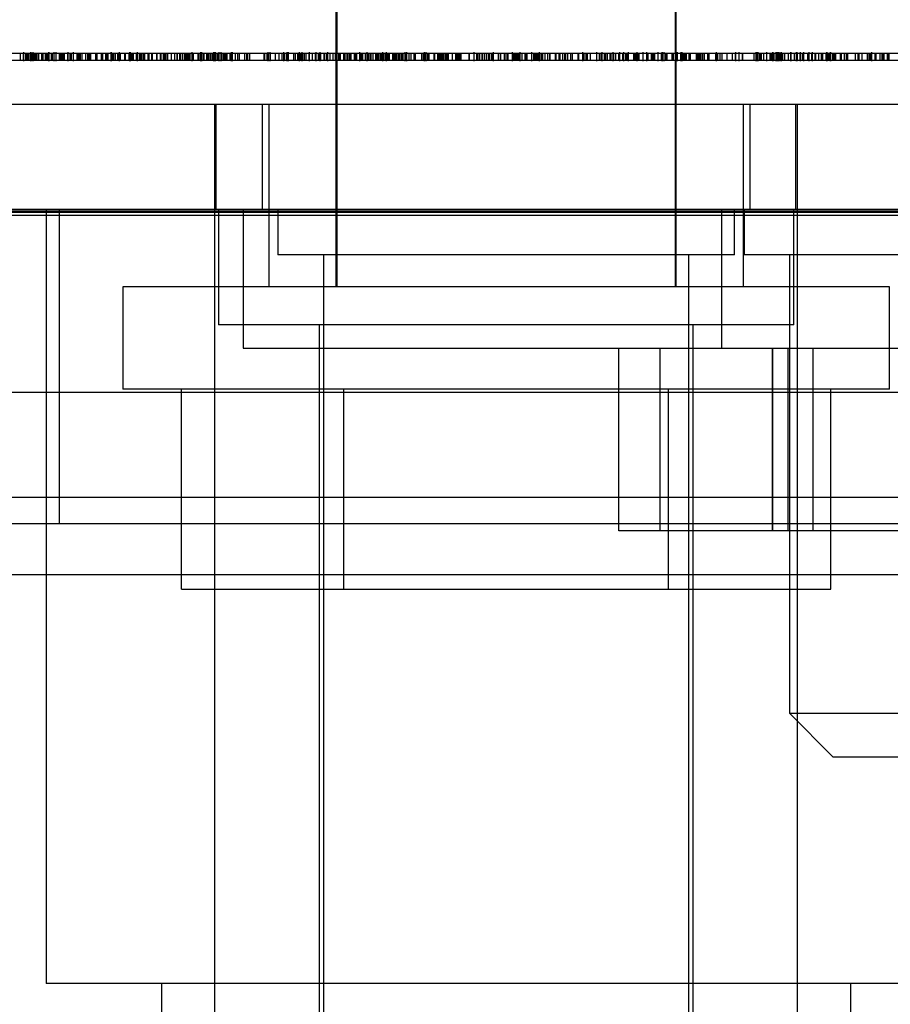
# Model space of a CAD drawing. Header units: inches. Extents: x 1 to 240, y -1 to 159.
# Tile 8 of 108: x 78.372 to 78.968, y 29.529 to 30.203. Entities that reach past the tile are written whole.
import ezdxf
from ezdxf.enums import TextEntityAlignment as Align
from ezdxf.lldxf.tags import DXFTag

# ---------------------------------------------------------------- set-up
doc = ezdxf.new("R2010")
doc.units = ezdxf.units.IN
doc.header["$MEASUREMENT"] = 0
for name, color, linetype in [('COM43544', 7, 'Continuous'), ('COM54932', 7, 'Continuous'), ('COM70219', 7, 'Continuous'), ('COM70657-17', 7, 'Continuous'), ('Default', 7, 'Continuous'), ('HAN13060', 7, 'Continuous'), ('HAN13060_SCREW', 7, 'Continuous'), ('HAN_NUT', 7, 'Continuous'), ('LAB20180', 7, 'Continuous'), ('LOC13320', 7, 'Continuous'), ('NTS17050', 7, 'Continuous'), ('STD21879', 7, 'Continuous'), ('STD26057', 7, 'Continuous')]:
    doc.layers.add(name, color=color, linetype=linetype)
doc.styles.add('SEACAD_Times_New_Roman', font='times.ttf')
tags = doc.linetypes.add('HIDDEN2', pattern=[0.1875, 0.125, -0.0625]).pattern_tags.tags
tags[6:7] = [DXFTag(74, 4), DXFTag(75, 0), DXFTag(340, '0'), DXFTag(46, 0.0), DXFTag(50, 0.0), DXFTag(44, 0.0), DXFTag(45, 0.0)]
tags[4:5] = [DXFTag(74, 4), DXFTag(75, 0), DXFTag(340, '0'), DXFTag(46, 0.0), DXFTag(50, 0.0), DXFTag(44, 0.0), DXFTag(45, 0.0)]
doc.dimstyles.new('HAMMOND_(STH_-_240x160)', dxfattribs={"dimtxt": 1, "dimasz": 1.25, "dimexe": 0.5, "dimexo": 0.5, "dimgap": 0.25, "dimtad": 0, "dimtih": 1, "dimtoh": 1, "dimzin": 0, "dimdsep": 46, "dimtxsty": 'SEACAD_Times_New_Roman', "dimblk1": '_SE_FILLED', "dimblk2": '_SE_FILLED', "dimsah": 1, "dimcen": 0.5, "dimadec": 0, "dimazin": 0, "dimtfac": 0.8, "dimtofl": 0, "dimtmove": 0, "dimatfit": 3, "dimfxl": 1, "dimtolj": 1, "dimtzin": 0, "dimarcsym": 0})

# ---------------------------------------------------------------- blocks, each defined once
blk = doc.blocks.new('SE6')
at = {"layer": 'COM43544', "color": 7, "linetype": 'HIDDEN2'}
for p, q in [((52.39931, 29.94832), (79.76156, 29.94832)), ((52.39931, 29.87632), (79.76156, 29.87632))]:
    blk.add_line(p, q, dxfattribs=at)
at = {"layer": 'COM54932', "color": 7, "linetype": 'HIDDEN2'}
for p, q in [((78.52538, 30.07344), (78.52538, 29.97844)), ((78.85288, 30.07344), (78.85288, 29.97844)), ((78.52538, 29.97844), (79.47538, 29.97844))]:
    blk.add_line(p, q, dxfattribs=at)
at = {"layer": 'COM70219', "color": 7, "linetype": 'HIDDEN2'}
for p, q in [((52.66238, 30.07244), (79.50138, 30.07244)), ((52.66238, 30.07144), (79.50138, 30.07144)), ((52.66238, 30.06944), (79.50138, 30.06944)), ((52.66238, 29.82344), (79.50138, 29.82344))]:
    blk.add_line(p, q, dxfattribs=at)
at = {"layer": 'COM70657-17', "color": 7, "linetype": 'Continuous'}
blk.add_line((52.12638, 30.14544), (80.03538, 30.14544), dxfattribs=at)
at = {"layer": 'COM70657-17', "color": 7, "linetype": 'HIDDEN2'}
for p, q in [((78.50692, 30.07344), (78.50692, 30.14544)), ((78.53838, 30.14544), (78.53838, 30.07344)), ((78.87238, 30.07344), (78.87238, 30.14544)), ((78.90384, 30.07344), (78.90384, 30.14544)), ((52.12638, 30.07344), (80.03538, 30.07344))]:
    blk.add_line(p, q, dxfattribs=at)
at = {"layer": 'HAN13060', "color": 7, "linetype": 'HIDDEN2'}
for p, q in [((78.58888, 30.27044), (78.58888, 30.02044)), ((78.82188, 30.02044), (78.82188, 30.27044)), ((78.50581, 29.44344), (78.50581, 30.14544)), ((78.54288, 30.14544), (78.54288, 30.02044)), ((78.86788, 30.02044), (78.86788, 30.14544)), ((78.90495, 29.44344), (78.90495, 30.14544))]:
    blk.add_line(p, q, dxfattribs=at)
at = {"layer": 'HAN13060_SCREW', "color": 7, "linetype": 'HIDDEN2'}
for p, q in [((78.58938, 30.39544), (78.58938, 30.02044)), ((78.82138, 30.02044), (78.82138, 30.39544)), ((78.96788, 30.02044), (78.44288, 30.02044)), ((78.44288, 30.02044), (78.44288, 29.95044)), ((78.96788, 29.95044), (78.96788, 30.02044)), ((78.96788, 29.95044), (78.44288, 29.95044)), ((78.4831, 29.81344), (78.4831, 29.95044)), ((78.59424, 29.81344), (78.59424, 29.95044)), ((78.81652, 29.81344), (78.81652, 29.95044)), ((78.92766, 29.81344), (78.92766, 29.95044)), ((78.4831, 29.81344), (78.59424, 29.81344)), ((78.59424, 29.81344), (78.81652, 29.81344)), ((78.81652, 29.81344), (78.92766, 29.81344))]:
    blk.add_line(p, q, dxfattribs=at)
at = {"layer": 'HAN_NUT', "color": 7, "linetype": 'HIDDEN2'}
for p, q in [((78.39938, 30.07344), (78.39938, 29.85844)), ((78.09339, 29.85844), (78.39938, 29.85844)), ((78.39938, 29.85844), (79.01137, 29.85844))]:
    blk.add_line(p, q, dxfattribs=at)
at = {"layer": 'LAB20180', "color": 7, "linetype": 'HIDDEN2'}
for p, q in [((77.70634, 30.18044), (79.58041, 30.18044)), ((78.37258, 30.18044), (78.37258, 30.17544)), ((78.37464, 30.18044), (78.37464, 30.17544)), ((78.37525, 30.17482), (78.37525, 30.18107)), ((78.37619, 30.18044), (78.37619, 30.17544)), ((78.37638, 30.18044), (78.37638, 30.17544)), ((78.37643, 30.18044), (78.37643, 30.17544)), ((78.3772, 30.18044), (78.3772, 30.17544)), ((78.37754, 30.18044), (78.37754, 30.17544)), ((78.37836, 30.18044), (78.37836, 30.17544)), ((78.3785, 30.18044), (78.3785, 30.17544)), ((78.37856, 30.18044), (78.37856, 30.17544)), ((78.37986, 30.18107), (78.37986, 30.17482)), ((78.38, 30.17482), (78.38, 30.18107)), ((78.38069, 30.18044), (78.38069, 30.17544)), ((78.38147, 30.17482), (78.38147, 30.18107)), ((78.3815, 30.17482), (78.3815, 30.18107)), ((78.3817, 30.18044), (78.3817, 30.17544)), ((78.38268, 30.18044), (78.38268, 30.17544)), ((78.38283, 30.18044), (78.38283, 30.17544)), ((78.38359, 30.18044), (78.38359, 30.17544)), ((78.38366, 30.18044), (78.38366, 30.17544)), ((78.38385, 30.18044), (78.38385, 30.17544)), ((78.38402, 30.18044), (78.38402, 30.17544)), ((78.38512, 30.18044), (78.38512, 30.17544)), ((78.3873, 30.18044), (78.3873, 30.17544)), ((78.38752, 30.18044), (78.38752, 30.17544)), ((78.38813, 30.18044), (78.38813, 30.17544)), ((78.38823, 30.18044), (78.38823, 30.17544)), ((78.38977, 30.18044), (78.38977, 30.17544)), ((78.39065, 30.18044), (78.39065, 30.17544)), ((78.39124, 30.18044), (78.39124, 30.17544)), ((78.39209, 30.18107), (78.39209, 30.17482)), ((78.39216, 30.18107), (78.39216, 30.17482)), ((78.39379, 30.18044), (78.39379, 30.17544)), ((78.39455, 30.18044), (78.39455, 30.17544)), ((78.39461, 30.18044), (78.39461, 30.17544)), ((78.3957, 30.18107), (78.3957, 30.17482)), ((78.39727, 30.17482), (78.39727, 30.18107)), ((78.39929, 30.18044), (78.39929, 30.17544)), ((78.4003, 30.18044), (78.4003, 30.17544)), ((78.40082, 30.18044), (78.40082, 30.17544)), ((78.40158, 30.18044), (78.40158, 30.17544)), ((78.40196, 30.18044), (78.40196, 30.17544)), ((78.40279, 30.18044), (78.40279, 30.17544)), ((78.40502, 30.18044), (78.40502, 30.17544)), ((78.40529, 30.18107), (78.40529, 30.17482)), ((78.4066, 30.18044), (78.4066, 30.17544)), ((78.40677, 30.18044), (78.40677, 30.17544)), ((78.40729, 30.18044), (78.40729, 30.17544)), ((78.40748, 30.18044), (78.40748, 30.17544)), ((78.40888, 30.18044), (78.40888, 30.17544)), ((78.4089, 30.18107), (78.4089, 30.17482)), ((78.41154, 30.18044), (78.41154, 30.17544)), ((78.41211, 30.18044), (78.41211, 30.17544)), ((78.4125, 30.18044), (78.4125, 30.17544)), ((78.41345, 30.18044), (78.41345, 30.17544)), ((78.41363, 30.18044), (78.41363, 30.17544)), ((78.41492, 30.18044), (78.41492, 30.17544)), ((78.41745, 30.18044), (78.41745, 30.17544)), ((78.41883, 30.18044), (78.41883, 30.17544)), ((78.41952, 30.18044), (78.41952, 30.17544)), ((78.41984, 30.18044), (78.41984, 30.17544)), ((78.41993, 30.18044), (78.41993, 30.17544)), ((78.42036, 30.18044), (78.42036, 30.17544)), ((78.42087, 30.18044), (78.42087, 30.17544)), ((78.4241, 30.18044), (78.4241, 30.17544)), ((78.425, 30.18044), (78.425, 30.17544)), ((78.42519, 30.18044), (78.42519, 30.17544)), ((78.4282, 30.18044), (78.4282, 30.17544)), ((78.42909, 30.18044), (78.42909, 30.17544)), ((78.43103, 30.18044), (78.43103, 30.17544)), ((78.43127, 30.18044), (78.43127, 30.17544)), ((78.43198, 30.18044), (78.43198, 30.17544)), ((78.43259, 30.18044), (78.43259, 30.17544)), ((78.43276, 30.18044), (78.43276, 30.17544)), ((78.43498, 30.17482), (78.43498, 30.18107)), ((78.43514, 30.17482), (78.43514, 30.18107)), ((78.43536, 30.18044), (78.43536, 30.17544)), ((78.4359, 30.18044), (78.4359, 30.17544)), ((78.43646, 30.18044), (78.43646, 30.17544)), ((78.43775, 30.18044), (78.43775, 30.17544)), ((78.43923, 30.18044), (78.43923, 30.17544)), ((78.43957, 30.18044), (78.43957, 30.17544)), ((78.43993, 30.18044), (78.43993, 30.17544)), ((78.44026, 30.18044), (78.44026, 30.17544)), ((78.44035, 30.18044), (78.44035, 30.17544)), ((78.44051, 30.18044), (78.44051, 30.17544)), ((78.44071, 30.17482), (78.44071, 30.18107)), ((78.44108, 30.18044), (78.44108, 30.17544)), ((78.44406, 30.18044), (78.44406, 30.17544)), ((78.44464, 30.18044), (78.44464, 30.17544)), ((78.44698, 30.18044), (78.44698, 30.17544)), ((78.44762, 30.17482), (78.44762, 30.18107)), ((78.44818, 30.17482), (78.44818, 30.18107)), ((78.44843, 30.18044), (78.44843, 30.17544)), ((78.44899, 30.18044), (78.44899, 30.17544)), ((78.44914, 30.18044), (78.44914, 30.17544)), ((78.45004, 30.18044), (78.45004, 30.17544)), ((78.45197, 30.18044), (78.45197, 30.17544)), ((78.45232, 30.18044), (78.45232, 30.17544)), ((78.45301, 30.17482), (78.45301, 30.18107)), ((78.4542, 30.18044), (78.4542, 30.17544)), ((78.45432, 30.18044), (78.45432, 30.17544)), ((78.45507, 30.18044), (78.45507, 30.17544)), ((78.45597, 30.18044), (78.45597, 30.17544)), ((78.457, 30.18044), (78.457, 30.17544)), ((78.45787, 30.18044), (78.45787, 30.17544)), ((78.46012, 30.18044), (78.46012, 30.17544)), ((78.46052, 30.18044), (78.46052, 30.17544)), ((78.46075, 30.18044), (78.46075, 30.17544)), ((78.46254, 30.18044), (78.46254, 30.17544)), ((78.46312, 30.18044), (78.46312, 30.17544)), ((78.46591, 30.18044), (78.46591, 30.17544)), ((78.46631, 30.18044), (78.46631, 30.17544)), ((78.46841, 30.18044), (78.46841, 30.17544)), ((78.46846, 30.18044), (78.46846, 30.17544)), ((78.46891, 30.18044), (78.46891, 30.17544)), ((78.47065, 30.18044), (78.47065, 30.17544)), ((78.47155, 30.18044), (78.47155, 30.17544)), ((78.472, 30.18044), (78.472, 30.17544)), ((78.47245, 30.18044), (78.47245, 30.17544)), ((78.4734, 30.18044), (78.4734, 30.17544)), ((78.47612, 30.18044), (78.47612, 30.17544)), ((78.47828, 30.18044), (78.47828, 30.17544)), ((78.47984, 30.18044), (78.47984, 30.17544)), ((78.48018, 30.18044), (78.48018, 30.17544)), ((78.48166, 30.18044), (78.48166, 30.17544)), ((78.48243, 30.18044), (78.48243, 30.17544)), ((78.48372, 30.18044), (78.48372, 30.17544)), ((78.48378, 30.18044), (78.48378, 30.17544)), ((78.4852, 30.18044), (78.4852, 30.17544)), ((78.48536, 30.18044), (78.48536, 30.17544)), ((78.48545, 30.18044), (78.48545, 30.17544)), ((78.48584, 30.18044), (78.48584, 30.17544)), ((78.48651, 30.18044), (78.48651, 30.17544)), ((78.48677, 30.18044), (78.48677, 30.17544)), ((78.4872, 30.18044), (78.4872, 30.17544)), ((78.48755, 30.18044), (78.48755, 30.17544)), ((78.48797, 30.18044), (78.48797, 30.17544)), ((78.48873, 30.18044), (78.48873, 30.17544)), ((78.49029, 30.17482), (78.49029, 30.18107)), ((78.49103, 30.18044), (78.49103, 30.17544)), ((78.49424, 30.18044), (78.49424, 30.17544)), ((78.49492, 30.18044), (78.49492, 30.17544)), ((78.49613, 30.18107), (78.49613, 30.17482)), ((78.49711, 30.17482), (78.49711, 30.18107)), ((78.49804, 30.18044), (78.49804, 30.17544)), ((78.49825, 30.18044), (78.49825, 30.17544)), ((78.4985, 30.18044), (78.4985, 30.17544)), ((78.50015, 30.18044), (78.50015, 30.17544)), ((78.50027, 30.18044), (78.50027, 30.17544)), ((78.50079, 30.18044), (78.50079, 30.17544)), ((78.5013, 30.18044), (78.5013, 30.17544)), ((78.50175, 30.18044), (78.50175, 30.17544)), ((78.50285, 30.18044), (78.50285, 30.17544)), ((78.50408, 30.18044), (78.50408, 30.17544)), ((78.50491, 30.18107), (78.50491, 30.17482)), ((78.50614, 30.17482), (78.50614, 30.18107)), ((78.50626, 30.18107), (78.50626, 30.17482)), ((78.50722, 30.18044), (78.50722, 30.17544)), ((78.50767, 30.18044), (78.50767, 30.17544)), ((78.50855, 30.18107), (78.50855, 30.17482)), ((78.50864, 30.18044), (78.50864, 30.17544)), ((78.51025, 30.17482), (78.51025, 30.18107)), ((78.51055, 30.18044), (78.51055, 30.17544)), ((78.51165, 30.18044), (78.51165, 30.17544)), ((78.5122, 30.18044), (78.5122, 30.17544)), ((78.5125, 30.18044), (78.5125, 30.17544)), ((78.51334, 30.18044), (78.51334, 30.17544)), ((78.51341, 30.18044), (78.51341, 30.17544)), ((78.51395, 30.18044), (78.51395, 30.17544)), ((78.51424, 30.18044), (78.51424, 30.17544)), ((78.51611, 30.18044), (78.51611, 30.17544)), ((78.5172, 30.18107), (78.5172, 30.17482)), ((78.51789, 30.18107), (78.51789, 30.17482)), ((78.51991, 30.18044), (78.51991, 30.17544)), ((78.51995, 30.18044), (78.51995, 30.17544)), ((78.52133, 30.18044), (78.52133, 30.17544)), ((78.52254, 30.18044), (78.52254, 30.17544)), ((78.52632, 30.18044), (78.52632, 30.17544)), ((78.52752, 30.18044), (78.52752, 30.17544)), ((78.52825, 30.18044), (78.52825, 30.17544)), ((78.52825, 30.18044), (78.52825, 30.17544)), ((78.52957, 30.18044), (78.52957, 30.17544)), ((78.53948, 30.18044), (78.53948, 30.17544)), ((78.53977, 30.18044), (78.53977, 30.17544)), ((78.54, 30.18044), (78.54, 30.17544)), ((78.54155, 30.18044), (78.54155, 30.17544)), ((78.54199, 30.18044), (78.54199, 30.17544)), ((78.54235, 30.17482), (78.54235, 30.18107)), ((78.54238, 30.18044), (78.54238, 30.17544)), ((78.54356, 30.18044), (78.54356, 30.17544)), ((78.54385, 30.17482), (78.54385, 30.18107)), ((78.54386, 30.18044), (78.54386, 30.17544)), ((78.54731, 30.18044), (78.54731, 30.17544)), ((78.54966, 30.18044), (78.54966, 30.17544)), ((78.55176, 30.18044), (78.55176, 30.17544)), ((78.55295, 30.18107), (78.55295, 30.17482)), ((78.55307, 30.18044), (78.55307, 30.17544)), ((78.55333, 30.18044), (78.55333, 30.17544)), ((78.55468, 30.18044), (78.55468, 30.17544)), ((78.55552, 30.18044), (78.55552, 30.17544)), ((78.55555, 30.17482), (78.55555, 30.18107)), ((78.55626, 30.17482), (78.55626, 30.18107)), ((78.5597, 30.18044), (78.5597, 30.17544)), ((78.56104, 30.18044), (78.56104, 30.17544)), ((78.56241, 30.18044), (78.56241, 30.17544)), ((78.56265, 30.18044), (78.56265, 30.17544)), ((78.56286, 30.18044), (78.56286, 30.17544)), ((78.56334, 30.18044), (78.56334, 30.17544)), ((78.56369, 30.18044), (78.56369, 30.17544)), ((78.56384, 30.17482), (78.56384, 30.18107)), ((78.56453, 30.18044), (78.56453, 30.17544)), ((78.56485, 30.18044), (78.56485, 30.17544)), ((78.56542, 30.18107), (78.56542, 30.17482)), ((78.56582, 30.17482), (78.56582, 30.18107)), ((78.56601, 30.18044), (78.56601, 30.17544)), ((78.56606, 30.18044), (78.56606, 30.17544)), ((78.56717, 30.18044), (78.56717, 30.17544)), ((78.56819, 30.18044), (78.56819, 30.17544)), ((78.5702, 30.18044), (78.5702, 30.17544)), ((78.57081, 30.17482), (78.57081, 30.18107)), ((78.57261, 30.18044), (78.57261, 30.17544)), ((78.57471, 30.18044), (78.57471, 30.17544)), ((78.57509, 30.18044), (78.57509, 30.17544)), ((78.5754, 30.17482), (78.5754, 30.18107)), ((78.57657, 30.18044), (78.57657, 30.17544)), ((78.57683, 30.18044), (78.57683, 30.17544)), ((78.57805, 30.17482), (78.57805, 30.18107)), ((78.57838, 30.18044), (78.57838, 30.17544)), ((78.58063, 30.18044), (78.58063, 30.17544)), ((78.58069, 30.18044), (78.58069, 30.17544)), ((78.58225, 30.18044), (78.58225, 30.17544)), ((78.58329, 30.17482), (78.58329, 30.18107)), ((78.58475, 30.18044), (78.58475, 30.17544)), ((78.58672, 30.18044), (78.58672, 30.17544)), ((78.58833, 30.18044), (78.58833, 30.17544)), ((78.59058, 30.18044), (78.59058, 30.17544)), ((78.59131, 30.18044), (78.59131, 30.17544)), ((78.59183, 30.18044), (78.59183, 30.17544)), ((78.59413, 30.18044), (78.59413, 30.17544)), ((78.59491, 30.18044), (78.59491, 30.17544)), ((78.59628, 30.18044), (78.59628, 30.17544)), ((78.59637, 30.18044), (78.59637, 30.17544)), ((78.59686, 30.18044), (78.59686, 30.17544)), ((78.59789, 30.18044), (78.59789, 30.17544)), ((78.5986, 30.18044), (78.5986, 30.17544)), ((78.59899, 30.18044), (78.59899, 30.17544)), ((78.6013, 30.18044), (78.6013, 30.17544)), ((78.60203, 30.18044), (78.60203, 30.17544)), ((78.60282, 30.18044), (78.60282, 30.17544)), ((78.6051, 30.18044), (78.6051, 30.17544)), ((78.60518, 30.17482), (78.60518, 30.18107)), ((78.60565, 30.18044), (78.60565, 30.17544)), ((78.60581, 30.18044), (78.60581, 30.17544)), ((78.60639, 30.18044), (78.60639, 30.17544)), ((78.60653, 30.18044), (78.60653, 30.17544)), ((78.60671, 30.18044), (78.60671, 30.17544)), ((78.60696, 30.18044), (78.60696, 30.17544)), ((78.60896, 30.18044), (78.60896, 30.17544)), ((78.61005, 30.18044), (78.61005, 30.17544)), ((78.61019, 30.18044), (78.61019, 30.17544)), ((78.61031, 30.17482), (78.61031, 30.18107)), ((78.61055, 30.18044), (78.61055, 30.17544)), ((78.61102, 30.18044), (78.61102, 30.17544)), ((78.61121, 30.18044), (78.61121, 30.17544)), ((78.61135, 30.18044), (78.61135, 30.17544)), ((78.61254, 30.18044), (78.61254, 30.17544)), ((78.61276, 30.18044), (78.61276, 30.17544)), ((78.61402, 30.18044), (78.61402, 30.17544)), ((78.61604, 30.18044), (78.61604, 30.17544)), ((78.61682, 30.18044), (78.61682, 30.17544)), ((78.61785, 30.18044), (78.61785, 30.17544)), ((78.61894, 30.18044), (78.61894, 30.17544)), ((78.61939, 30.18044), (78.61939, 30.17544)), ((78.62038, 30.18044), (78.62038, 30.17544)), ((78.62103, 30.17482), (78.62103, 30.18107)), ((78.62166, 30.18044), (78.62166, 30.17544)), ((78.62273, 30.18044), (78.62273, 30.17544)), ((78.62306, 30.18044), (78.62306, 30.17544)), ((78.62351, 30.17482), (78.62351, 30.18107)), ((78.62382, 30.18044), (78.62382, 30.17544)), ((78.62417, 30.18044), (78.62417, 30.17544)), ((78.625, 30.18044), (78.625, 30.17544)), ((78.62529, 30.18044), (78.62529, 30.17544)), ((78.62532, 30.18044), (78.62532, 30.17544)), ((78.62754, 30.18044), (78.62754, 30.17544)), ((78.62799, 30.18044), (78.62799, 30.17544)), ((78.62867, 30.18044), (78.62867, 30.17544)), ((78.62887, 30.18044), (78.62887, 30.17544)), ((78.6295, 30.18044), (78.6295, 30.17544)), ((78.63039, 30.18044), (78.63039, 30.17544)), ((78.63134, 30.18044), (78.63134, 30.17544)), ((78.63219, 30.18044), (78.63219, 30.17544)), ((78.63239, 30.18044), (78.63239, 30.17544)), ((78.63344, 30.18044), (78.63344, 30.17544)), ((78.63362, 30.18044), (78.63362, 30.17544)), ((78.63371, 30.18044), (78.63371, 30.17544)), ((78.63379, 30.18044), (78.63379, 30.17544)), ((78.63472, 30.18044), (78.63472, 30.17544)), ((78.63601, 30.18107), (78.63601, 30.17482)), ((78.63624, 30.18044), (78.63624, 30.17544)), ((78.63703, 30.18044), (78.63703, 30.17544)), ((78.6371, 30.18107), (78.6371, 30.17482)), ((78.63876, 30.18044), (78.63876, 30.17544)), ((78.64004, 30.18044), (78.64004, 30.17544)), ((78.64212, 30.18044), (78.64212, 30.17544)), ((78.64245, 30.18044), (78.64245, 30.17544)), ((78.64303, 30.18044), (78.64303, 30.17544)), ((78.64748, 30.18044), (78.64748, 30.17544)), ((78.64848, 30.18044), (78.64848, 30.17544)), ((78.64914, 30.18107), (78.64914, 30.17482)), ((78.64927, 30.18044), (78.64927, 30.17544)), ((78.64956, 30.18044), (78.64956, 30.17544)), ((78.64957, 30.18044), (78.64957, 30.17544)), ((78.65012, 30.18044), (78.65012, 30.17544)), ((78.6503, 30.18107), (78.6503, 30.17482)), ((78.65149, 30.18044), (78.65149, 30.17544)), ((78.65256, 30.18044), (78.65256, 30.17544)), ((78.65577, 30.18044), (78.65577, 30.17544)), ((78.6559, 30.18044), (78.6559, 30.17544)), ((78.65642, 30.18044), (78.65642, 30.17544)), ((78.65845, 30.18044), (78.65845, 30.17544)), ((78.65888, 30.18044), (78.65888, 30.17544)), ((78.65912, 30.18044), (78.65912, 30.17544)), ((78.65938, 30.18044), (78.65938, 30.17544)), ((78.65973, 30.18044), (78.65973, 30.17544)), ((78.66034, 30.18044), (78.66034, 30.17544)), ((78.66131, 30.18044), (78.66131, 30.17544)), ((78.66135, 30.18044), (78.66135, 30.17544)), ((78.66211, 30.18044), (78.66211, 30.17544)), ((78.66215, 30.18044), (78.66215, 30.17544)), ((78.66235, 30.18044), (78.66235, 30.17544)), ((78.66279, 30.18044), (78.66279, 30.17544)), ((78.66388, 30.18044), (78.66388, 30.17544)), ((78.66473, 30.18044), (78.66473, 30.17544)), ((78.665, 30.18044), (78.665, 30.17544)), ((78.66563, 30.18044), (78.66563, 30.17544)), ((78.66833, 30.18044), (78.66833, 30.17544)), ((78.67065, 30.18044), (78.67065, 30.17544)), ((78.6713, 30.18044), (78.6713, 30.17544)), ((78.67191, 30.18044), (78.67191, 30.17544)), ((78.67213, 30.18044), (78.67213, 30.17544)), ((78.67226, 30.18044), (78.67226, 30.17544)), ((78.67288, 30.18044), (78.67288, 30.17544)), ((78.67294, 30.18044), (78.67294, 30.17544)), ((78.67306, 30.18044), (78.67306, 30.17544)), ((78.6737, 30.18044), (78.6737, 30.17544)), ((78.67445, 30.18044), (78.67445, 30.17544)), ((78.67973, 30.18044), (78.67973, 30.17544)), ((78.67982, 30.18044), (78.67982, 30.17544)), ((78.67997, 30.18044), (78.67997, 30.17544)), ((78.68359, 30.17482), (78.68359, 30.18107)), ((78.68511, 30.18044), (78.68511, 30.17544)), ((78.68552, 30.18044), (78.68552, 30.17544)), ((78.68663, 30.18044), (78.68663, 30.17544)), ((78.68703, 30.18044), (78.68703, 30.17544)), ((78.68865, 30.18044), (78.68865, 30.17544)), ((78.68881, 30.18044), (78.68881, 30.17544)), ((78.68919, 30.18044), (78.68919, 30.17544)), ((78.6905, 30.18044), (78.6905, 30.17544)), ((78.69054, 30.18044), (78.69054, 30.17544)), ((78.69187, 30.18044), (78.69187, 30.17544)), ((78.69331, 30.18044), (78.69331, 30.17544)), ((78.69389, 30.18044), (78.69389, 30.17544)), ((78.69391, 30.18044), (78.69391, 30.17544)), ((78.69537, 30.18044), (78.69537, 30.17544)), ((78.69598, 30.18044), (78.69598, 30.17544)), ((78.6961, 30.18044), (78.6961, 30.17544)), ((78.69642, 30.18044), (78.69642, 30.17544)), ((78.69673, 30.17482), (78.69673, 30.18107)), ((78.69981, 30.18044), (78.69981, 30.17544)), ((78.70133, 30.18044), (78.70133, 30.17544)), ((78.70149, 30.18044), (78.70149, 30.17544)), ((78.70392, 30.18044), (78.70392, 30.17544)), ((78.70439, 30.18044), (78.70439, 30.17544)), ((78.70585, 30.18044), (78.70585, 30.17544)), ((78.70664, 30.18044), (78.70664, 30.17544)), ((78.7098, 30.17482), (78.7098, 30.18107)), ((78.70995, 30.18044), (78.70995, 30.17544)), ((78.71034, 30.18044), (78.71034, 30.17544)), ((78.71096, 30.18044), (78.71096, 30.17544)), ((78.7118, 30.18044), (78.7118, 30.17544)), ((78.71256, 30.18044), (78.71256, 30.17544)), ((78.71259, 30.18044), (78.71259, 30.17544)), ((78.71347, 30.18044), (78.71347, 30.17544)), ((78.71392, 30.18044), (78.71392, 30.17544)), ((78.71405, 30.18044), (78.71405, 30.17544)), ((78.71501, 30.17482), (78.71501, 30.18107)), ((78.71603, 30.18044), (78.71603, 30.17544)), ((78.71816, 30.18044), (78.71816, 30.17544)), ((78.71894, 30.18044), (78.71894, 30.17544)), ((78.71961, 30.18044), (78.71961, 30.17544)), ((78.723, 30.17482), (78.723, 30.18107)), ((78.7241, 30.18044), (78.7241, 30.17544)), ((78.72422, 30.18044), (78.72422, 30.17544)), ((78.72501, 30.18044), (78.72501, 30.17544)), ((78.72512, 30.18044), (78.72512, 30.17544)), ((78.72572, 30.18044), (78.72572, 30.17544)), ((78.72603, 30.18044), (78.72603, 30.17544)), ((78.72661, 30.18044), (78.72661, 30.17544)), ((78.72673, 30.18044), (78.72673, 30.17544)), ((78.72735, 30.18044), (78.72735, 30.17544)), ((78.72822, 30.17482), (78.72822, 30.18107)), ((78.72912, 30.18044), (78.72912, 30.17544)), ((78.72936, 30.18044), (78.72936, 30.17544)), ((78.73021, 30.18044), (78.73021, 30.17544)), ((78.73192, 30.18044), (78.73192, 30.17544)), ((78.73371, 30.18044), (78.73371, 30.17544)), ((78.73508, 30.18044), (78.73508, 30.17544)), ((78.73533, 30.18044), (78.73533, 30.17544)), ((78.73894, 30.18044), (78.73894, 30.17544)), ((78.7394, 30.18044), (78.7394, 30.17544)), ((78.74142, 30.18044), (78.74142, 30.17544)), ((78.74225, 30.18044), (78.74225, 30.17544)), ((78.74391, 30.18044), (78.74391, 30.17544)), ((78.74393, 30.18044), (78.74393, 30.17544)), ((78.74534, 30.18044), (78.74534, 30.17544)), ((78.74547, 30.18044), (78.74547, 30.17544)), ((78.74613, 30.18044), (78.74613, 30.17544)), ((78.74738, 30.18044), (78.74738, 30.17544)), ((78.74951, 30.18044), (78.74951, 30.17544)), ((78.75062, 30.18044), (78.75062, 30.17544)), ((78.75438, 30.18044), (78.75438, 30.17544)), ((78.75471, 30.18044), (78.75471, 30.17544)), ((78.75481, 30.18044), (78.75481, 30.17544)), ((78.75487, 30.18044), (78.75487, 30.17544)), ((78.75778, 30.18044), (78.75778, 30.17544)), ((78.75784, 30.18044), (78.75784, 30.17544)), ((78.75796, 30.17482), (78.75796, 30.18107)), ((78.75822, 30.18044), (78.75822, 30.17544)), ((78.75838, 30.18044), (78.75838, 30.17544)), ((78.75854, 30.18044), (78.75854, 30.17544)), ((78.75998, 30.18044), (78.75998, 30.17544)), ((78.76064, 30.18044), (78.76064, 30.17544)), ((78.7608, 30.18044), (78.7608, 30.17544)), ((78.76299, 30.18044), (78.76299, 30.17544)), ((78.76748, 30.17482), (78.76748, 30.18107)), ((78.76914, 30.18044), (78.76914, 30.17544)), ((78.77032, 30.18044), (78.77032, 30.17544)), ((78.77052, 30.18044), (78.77052, 30.17544)), ((78.77116, 30.17482), (78.77116, 30.18107)), ((78.77254, 30.18044), (78.77254, 30.17544)), ((78.77334, 30.18044), (78.77334, 30.17544)), ((78.77351, 30.18044), (78.77351, 30.17544)), ((78.77445, 30.18044), (78.77445, 30.17544)), ((78.77647, 30.18044), (78.77647, 30.17544)), ((78.77702, 30.18044), (78.77702, 30.17544)), ((78.77841, 30.18107), (78.77841, 30.17482)), ((78.77896, 30.18044), (78.77896, 30.17544)), ((78.78024, 30.18044), (78.78024, 30.17544)), ((78.78231, 30.18044), (78.78231, 30.17544)), ((78.78275, 30.18044), (78.78275, 30.17544)), ((78.78333, 30.17482), (78.78333, 30.18107)), ((78.78496, 30.18044), (78.78496, 30.17544)), ((78.78509, 30.18044), (78.78509, 30.17544)), ((78.78578, 30.18107), (78.78578, 30.17482)), ((78.78706, 30.18044), (78.78706, 30.17544)), ((78.7881, 30.18044), (78.7881, 30.17544)), ((78.78889, 30.18044), (78.78889, 30.17544)), ((78.78925, 30.17482), (78.78925, 30.18107)), ((78.79254, 30.18044), (78.79254, 30.17544)), ((78.79268, 30.18044), (78.79268, 30.17544)), ((78.79299, 30.18044), (78.79299, 30.17544)), ((78.79344, 30.18044), (78.79344, 30.17544)), ((78.79366, 30.18044), (78.79366, 30.17544)), ((78.79452, 30.18044), (78.79452, 30.17544)), ((78.79492, 30.18107), (78.79492, 30.17482)), ((78.79503, 30.18044), (78.79503, 30.17544)), ((78.79544, 30.18044), (78.79544, 30.17544)), ((78.79632, 30.18044), (78.79632, 30.17544)), ((78.79898, 30.18107), (78.79898, 30.17482)), ((78.79905, 30.18044), (78.79905, 30.17544)), ((78.80167, 30.17482), (78.80167, 30.18107)), ((78.80233, 30.18044), (78.80233, 30.17544)), ((78.80471, 30.18044), (78.80471, 30.17544)), ((78.80568, 30.18044), (78.80568, 30.17544)), ((78.80584, 30.18044), (78.80584, 30.17544)), ((78.80608, 30.18044), (78.80608, 30.17544)), ((78.80702, 30.18044), (78.80702, 30.17544)), ((78.80954, 30.17482), (78.80954, 30.18107)), ((78.81163, 30.18044), (78.81163, 30.17544)), ((78.81192, 30.18107), (78.81192, 30.17482)), ((78.81212, 30.18107), (78.81212, 30.17482)), ((78.81329, 30.18107), (78.81329, 30.17482)), ((78.8145, 30.18044), (78.8145, 30.17544)), ((78.81547, 30.18044), (78.81547, 30.17544)), ((78.81883, 30.18044), (78.81883, 30.17544)), ((78.81901, 30.18044), (78.81901, 30.17544)), ((78.81968, 30.18044), (78.81968, 30.17544)), ((78.82274, 30.17482), (78.82274, 30.18107)), ((78.8248, 30.18044), (78.8248, 30.17544)), ((78.82506, 30.18107), (78.82506, 30.17482)), ((78.82525, 30.18107), (78.82525, 30.17482)), ((78.82571, 30.18107), (78.82571, 30.17482)), ((78.82604, 30.18044), (78.82604, 30.17544)), ((78.82706, 30.18044), (78.82706, 30.17544)), ((78.82766, 30.18044), (78.82766, 30.17544)), ((78.8277, 30.18044), (78.8277, 30.17544)), ((78.82815, 30.18044), (78.82815, 30.17544)), ((78.8286, 30.18044), (78.8286, 30.17544)), ((78.83053, 30.18044), (78.83053, 30.17544)), ((78.83064, 30.18044), (78.83064, 30.17544)), ((78.83143, 30.18044), (78.83143, 30.17544)), ((78.83543, 30.18044), (78.83543, 30.17544)), ((78.83642, 30.18044), (78.83642, 30.17544)), ((78.83727, 30.18044), (78.83727, 30.17544)), ((78.83767, 30.18044), (78.83767, 30.17544)), ((78.83846, 30.18044), (78.83846, 30.17544)), ((78.83971, 30.18044), (78.83971, 30.17544)), ((78.83974, 30.18044), (78.83974, 30.17544)), ((78.8409, 30.18044), (78.8409, 30.17544)), ((78.84102, 30.18044), (78.84102, 30.17544)), ((78.84325, 30.18044), (78.84325, 30.17544)), ((78.84413, 30.18044), (78.84413, 30.17544)), ((78.84884, 30.18044), (78.84884, 30.17544)), ((78.84953, 30.17482), (78.84953, 30.18107)), ((78.85001, 30.18044), (78.85001, 30.17544)), ((78.85176, 30.18044), (78.85176, 30.17544)), ((78.85301, 30.18044), (78.85301, 30.17544)), ((78.85658, 30.18044), (78.85658, 30.17544)), ((78.86008, 30.18044), (78.86008, 30.17544)), ((78.86217, 30.18044), (78.86217, 30.17544)), ((78.86266, 30.17482), (78.86266, 30.18107)), ((78.86478, 30.18044), (78.86478, 30.17544)), ((78.86485, 30.17482), (78.86485, 30.18107)), ((78.86706, 30.18044), (78.86706, 30.17544)), ((78.86724, 30.18044), (78.86724, 30.17544)), ((78.87489, 30.18044), (78.87489, 30.17544)), ((78.8765, 30.17482), (78.8765, 30.18107)), ((78.87677, 30.18107), (78.87677, 30.17482)), ((78.87684, 30.18044), (78.87684, 30.17544)), ((78.87731, 30.17482), (78.87731, 30.18107)), ((78.87799, 30.17482), (78.87799, 30.18107)), ((78.87889, 30.18044), (78.87889, 30.17544)), ((78.87897, 30.18044), (78.87897, 30.17544)), ((78.87973, 30.18044), (78.87973, 30.17544)), ((78.87982, 30.18044), (78.87982, 30.17544)), ((78.87992, 30.18044), (78.87992, 30.17544)), ((78.8815, 30.18044), (78.8815, 30.17544)), ((78.88367, 30.18107), (78.88367, 30.17482)), ((78.886, 30.18044), (78.886, 30.17544)), ((78.88685, 30.18044), (78.88685, 30.17544)), ((78.88797, 30.17482), (78.88797, 30.18107)), ((78.88822, 30.17482), (78.88822, 30.18107)), ((78.88861, 30.18044), (78.88861, 30.17544)), ((78.88997, 30.18107), (78.88997, 30.17482)), ((78.89093, 30.17482), (78.89093, 30.18107)), ((78.89113, 30.17482), (78.89113, 30.18107)), ((78.89119, 30.18107), (78.89119, 30.17482)), ((78.89138, 30.18044), (78.89138, 30.17544)), ((78.89203, 30.18044), (78.89203, 30.17544)), ((78.89223, 30.18044), (78.89223, 30.17544)), ((78.89235, 30.17482), (78.89235, 30.18107)), ((78.8929, 30.18044), (78.8929, 30.17544)), ((78.89331, 30.18044), (78.89331, 30.17544)), ((78.89374, 30.17482), (78.89374, 30.18107)), ((78.89383, 30.17482), (78.89383, 30.18107)), ((78.89457, 30.18044), (78.89457, 30.17544)), ((78.89598, 30.18044), (78.89598, 30.17544)), ((78.89841, 30.18044), (78.89841, 30.17544)), ((78.9001, 30.18107), (78.9001, 30.17482)), ((78.90045, 30.17482), (78.90045, 30.18107)), ((78.90063, 30.17482), (78.90063, 30.18107)), ((78.90261, 30.18044), (78.90261, 30.17544)), ((78.90413, 30.17482), (78.90413, 30.18107)), ((78.90422, 30.18044), (78.90422, 30.17544)), ((78.90433, 30.17482), (78.90433, 30.18107)), ((78.90439, 30.18107), (78.90439, 30.17482)), ((78.90471, 30.18044), (78.90471, 30.17544)), ((78.90648, 30.18044), (78.90648, 30.17544)), ((78.90677, 30.18044), (78.90677, 30.17544)), ((78.90703, 30.17482), (78.90703, 30.18107)), ((78.90806, 30.18044), (78.90806, 30.17544)), ((78.90897, 30.18107), (78.90897, 30.17482)), ((78.90903, 30.18044), (78.90903, 30.17544)), ((78.91173, 30.18044), (78.91173, 30.17544)), ((78.9127, 30.18107), (78.9127, 30.17482)), ((78.91452, 30.18044), (78.91452, 30.17544)), ((78.91485, 30.18107), (78.91485, 30.17482)), ((78.91497, 30.18107), (78.91497, 30.17482)), ((78.91676, 30.18044), (78.91676, 30.17544)), ((78.91714, 30.18044), (78.91714, 30.17544)), ((78.91917, 30.18044), (78.91917, 30.17544)), ((78.921, 30.18044), (78.921, 30.17544)), ((78.92107, 30.18044), (78.92107, 30.17544)), ((78.92139, 30.18044), (78.92139, 30.17544)), ((78.92158, 30.18044), (78.92158, 30.17544)), ((78.92194, 30.18044), (78.92194, 30.17544)), ((78.92429, 30.18044), (78.92429, 30.17544)), ((78.92436, 30.18044), (78.92436, 30.17544)), ((78.92482, 30.18107), (78.92482, 30.17482)), ((78.92493, 30.18107), (78.92493, 30.17482)), ((78.92564, 30.18044), (78.92564, 30.17544)), ((78.92638, 30.18044), (78.92638, 30.17544)), ((78.92732, 30.18107), (78.92732, 30.17482)), ((78.92738, 30.18107), (78.92738, 30.17482)), ((78.92881, 30.18044), (78.92881, 30.17544)), ((78.92982, 30.18044), (78.92982, 30.17544)), ((78.93, 30.18044), (78.93, 30.17544)), ((78.93021, 30.18044), (78.93021, 30.17544)), ((78.93095, 30.18044), (78.93095, 30.17544)), ((78.93414, 30.18044), (78.93414, 30.17544)), ((78.93429, 30.18044), (78.93429, 30.17544)), ((78.93433, 30.18044), (78.93433, 30.17544)), ((78.93478, 30.18044), (78.93478, 30.17544)), ((78.93684, 30.18044), (78.93684, 30.17544)), ((78.93697, 30.18044), (78.93697, 30.17544)), ((78.93832, 30.18044), (78.93832, 30.17544)), ((78.9391, 30.18044), (78.9391, 30.17544)), ((78.94431, 30.18044), (78.94431, 30.17544)), ((78.94616, 30.18044), (78.94616, 30.17544)), ((78.94677, 30.18044), (78.94677, 30.17544)), ((78.9489, 30.18044), (78.9489, 30.17544)), ((78.95255, 30.18044), (78.95255, 30.17544)), ((78.95378, 30.18044), (78.95378, 30.17544)), ((78.95474, 30.18044), (78.95474, 30.17544)), ((78.95584, 30.17482), (78.95584, 30.18107)), ((78.9579, 30.18044), (78.9579, 30.17544)), ((78.95861, 30.18044), (78.95861, 30.17544)), ((78.96125, 30.18044), (78.96125, 30.17544)), ((78.96254, 30.18044), (78.96254, 30.17544)), ((78.96325, 30.18044), (78.96325, 30.17544)), ((78.96389, 30.18044), (78.96389, 30.17544)), ((78.96399, 30.18044), (78.96399, 30.17544)), ((78.96637, 30.18044), (78.96637, 30.17544)), ((78.96716, 30.18044), (78.96716, 30.17544)), ((78.96752, 30.18044), (78.96752, 30.17544)), ((77.6155, 30.17544), (79.76838, 30.17544))]:
    blk.add_line(p, q, dxfattribs=at)
at = {"layer": 'LOC13320', "color": 7, "linetype": 'HIDDEN2'}
for p, q in [((78.39038, 30.07344), (78.39038, 29.54344)), ((78.50838, 30.07344), (78.50838, 29.99444)), ((78.90238, 29.99444), (78.90238, 30.07344)), ((78.90238, 29.99444), (78.50838, 29.99444)), ((78.57738, 29.99444), (78.57738, 29.27744)), ((78.83338, 29.27744), (78.83338, 29.99444)), ((79.02038, 29.54344), (78.39038, 29.54344)), ((78.46938, 29.54344), (78.46938, 29.44344)), ((78.94138, 29.44344), (78.94138, 29.54344))]:
    blk.add_line(p, q, dxfattribs=at)
at = {"layer": 'NTS17050', "color": 7, "linetype": 'HIDDEN2'}
for p, q in [((78.78265, 29.85344), (78.78265, 29.97844)), ((78.81088, 29.85344), (78.81088, 29.97844)), ((78.88777, 29.85344), (78.88777, 29.97844)), ((78.88801, 29.85344), (78.88801, 29.97844)), ((78.89838, 29.85344), (78.89838, 29.97844)), ((78.91528, 29.97844), (78.91528, 29.85344)), ((78.88777, 29.85344), (78.78265, 29.85344)), ((79.09875, 29.85344), (78.88777, 29.85344))]:
    blk.add_line(p, q, dxfattribs=at)
at = {"layer": 'STD21879', "color": 7, "linetype": 'HIDDEN2'}
for p, q in [((78.54913, 30.07344), (78.54913, 30.04219)), ((78.86163, 30.04219), (78.86163, 30.07344)), ((78.86163, 30.04219), (78.54913, 30.04219)), ((78.58038, 30.04219), (78.58038, 29.07344)), ((78.83038, 29.07344), (78.83038, 30.04219))]:
    blk.add_line(p, q, dxfattribs=at)
at = {"layer": 'STD26057', "color": 7, "linetype": 'HIDDEN2'}
for p, q in [((78.86838, 30.07344), (78.86838, 30.04244)), ((78.86838, 30.04244), (79.11838, 30.04244)), ((78.89938, 30.04244), (78.89938, 29.72844)), ((78.89938, 29.72844), (79.08738, 29.72844)), ((78.89938, 29.72844), (78.92938, 29.69844)), ((79.05738, 29.69844), (78.92938, 29.69844))]:
    blk.add_line(p, q, dxfattribs=at)
blk = doc.blocks.new('DMBLK3304')
at = {"layer": 'Default', "linetype": 'Continuous'}
for points in [[(53.26838, 37.47825), (52.01838, 37.26992), (53.26838, 37.06159)], [(78.89338, 37.47825), (78.89338, 37.06159), (80.14338, 37.26992)]]:
    blk.add_hatch(color=7, dxfattribs=at).paths.add_polyline_path(points)
at = {"layer": 'Default', "color": 7, "linetype": 'Continuous'}
for p, q in [((52.01838, 30.53744), (52.01838, 37.76992)), ((80.14338, 30.18544), (80.14338, 37.76992)), ((52.01838, 37.26992), (63.63372, 37.26992)), ((68.52804, 37.26992), (80.14338, 37.26992))]:
    blk.add_line(p, q, dxfattribs=at)
at = {"layer": 'Default', "color": 7, "linetype": 'Continuous', "style": 'SEACAD_Times_New_Roman'}
for s, p in [('28.13', (64.37472, 37.76992)), ('DOOR', (63.98372, 36.26992))]:
    blk.add_text(s, height=1, dxfattribs=at).set_placement(p, align=Align.TOP_LEFT)
blk = doc.blocks.new('_SE_FILLED')
at = {"color": 0}
blk.add_line((0, 0), (-1, 0), dxfattribs=at)
blk.add_solid([(0, 0), (-1, -0.1665), (-1, 0.1665), (0, 0)], dxfattribs=at)
blk = doc.blocks.new('DMBLK3305')
at = {"layer": 'Default', "linetype": 'Continuous'}
for points in [[(78.89338, 37.47825), (78.89338, 37.06159), (80.14338, 37.26992)], [(83.66938, 37.47825), (82.41938, 37.26992), (83.66938, 37.06159)]]:
    blk.add_hatch(color=7, dxfattribs=at).paths.add_polyline_path(points)
at = {"layer": 'Default', "color": 7, "linetype": 'Continuous'}
for p, q in [((80.14338, 30.18544), (80.14338, 37.76992)), ((82.41938, 29.66232), (82.41938, 37.76992)), ((77.64338, 37.26992), (80.14338, 37.26992)), ((82.41938, 37.26992), (83.71829, 37.26992)), ((83.71829, 37.26992), (84.21829, 37.26992))]:
    blk.add_line(p, q, dxfattribs=at)
at = {"layer": 'Default', "color": 7, "linetype": 'Continuous', "style": 'SEACAD_Times_New_Roman'}
blk.add_text('2.28', height=1, dxfattribs=at).set_placement((84.56829, 37.76992), align=Align.TOP_LEFT)

msp = doc.modelspace()

# ---------------------------------------------------------------- block references
at = {"layer": 'Default'}
msp.add_blockref('SE6', (0, 0), dxfattribs=at)

# ---------------------------------------------------------------- dimensions: what is measured, and where the dimension line sits
at = {"layer": 'Default', "color": 7, "linetype": 'Continuous'}
dim = msp.add_linear_dim(base=(80.1433793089, 37.2699213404), p1=(52.0183793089, 30.0374444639), p2=(80.1433793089, 29.6854444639), text='\\A1;<>\\PDOOR', dimstyle='HAMMOND_(STH_-_240x160)', dxfattribs=at)
dim.commit()
dim.dimension.update_dxf_attribs({"geometry": 'DMBLK3304', "text_midpoint": (66.0808796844, 37.2699213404), "dimtype": 160})
dim = msp.add_linear_dim(base=(82.41938, 37.26992), p1=(80.14338, 29.68544), p2=(82.41938, 29.16232), text='\\A1;<>', dimstyle='HAMMOND_(STH_-_240x160)', override={"dimtmove": 1}, dxfattribs=at)
dim.commit()
dim.dimension.update_dxf_attribs({"geometry": 'DMBLK3305', "text_midpoint": (84.21829, 37.26992), "dimtype": 160})

doc.saveas('drawing.dxf')
